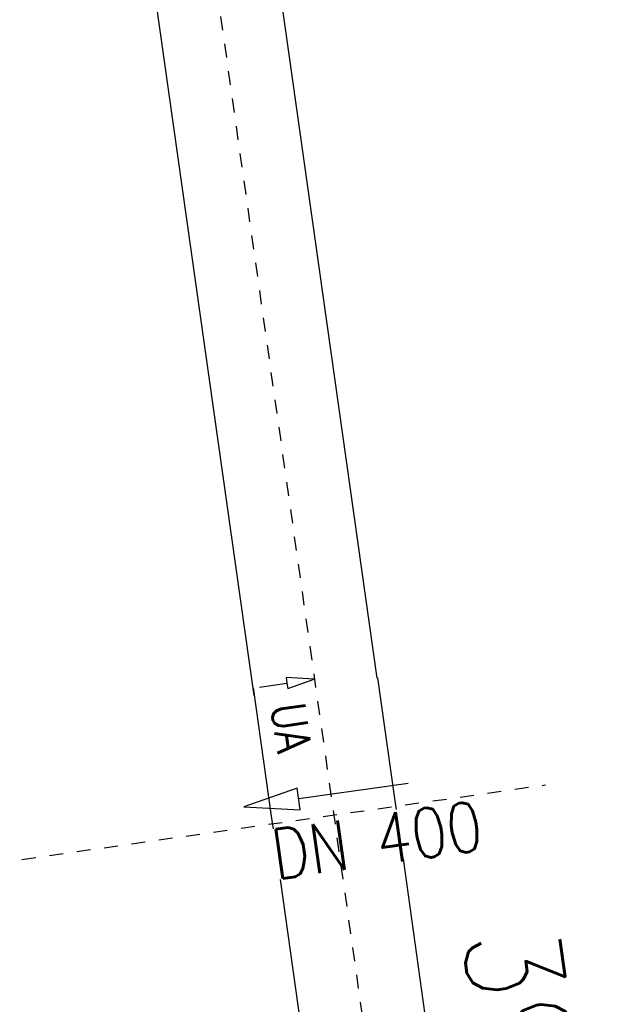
# Model space of a CAD drawing. Extents: x 446457 to 447032, y 444506 to 445688.
# Tile 39 of 43: x 446617 to 446639, y 445551 to 445586. Entities that reach past the tile are written whole.
import ezdxf

# ---------------------------------------------------------------- set-up
doc = ezdxf.new("R2010")
doc.units = 0
doc.header["$LTSCALE"] = 2
doc.header["$MEASUREMENT"] = 0
doc.linetypes.add('ACAD_ISO10W100W', pattern=[0.5, 0.25, -0.25])
doc.linetypes.add('STRICHLINIEX2', pattern=[0.5, 0.25, -0.25])
for name, color, linetype in [('Bahnachse', 7, 'CONTINUOUS'), ('Durchlässe', 15, 'CONTINUOUS'), ('FBR', 8, 'CONTINUOUS'), ('Gleisachse', 7, 'CONTINUOUS')]:
    doc.layers.add(name, color=color, linetype=linetype)
doc.styles.add('ROMANS', font='romans.shx', dxfattribs={"width": 0.8})

msp = doc.modelspace()

# ---------------------------------------------------------------- linework, layer by layer
at = {"layer": 'Bahnachse', "linetype": 'Continuous'}
for p, q in [((446627.713, 445562.431), (446626.695, 445562.485)), ((446626.695, 445562.485), (446626.724, 445562.287)), ((446626.753, 445562.089), (446627.713, 445562.431)), ((446625.734, 445562.143), (446626.724, 445562.287)), ((446626.724, 445562.287), (446626.753, 445562.089))]:
    msp.add_line(p, q, dxfattribs=at)
at = {"layer": 'Bahnachse', "linetype": 'ACAD_ISO10W100W', "flags": 128}
msp.add_lwpolyline([(446615.903, 445645.793), (446629.658, 445548.762)], dxfattribs=at)
at = {"layer": 'Durchlässe', "linetype": 'STRICHLINIEX2'}
msp.add_line((446615.165, 445555.628), (446636.069, 445558.603), dxfattribs=at)
at = {"layer": 'Durchlässe', "linetype": 'Continuous'}
for p, q in [((446627.095, 445558.491), (446625.171, 445557.813)), ((446627.208, 445557.699), (446627.095, 445558.491)), ((446631.111, 445558.659), (446627.151, 445558.095)), ((446625.171, 445557.813), (446627.208, 445557.699))]:
    msp.add_line(p, q, dxfattribs=at)
at = {"layer": 'FBR'}
msp.add_lwpolyline([(446685.671, 445499.677, 0.000084), (446690.294, 445466.915, 0.000171), (446692.589, 445450.715), (446699.698, 445400.648, -0.000017), (446702.648, 445379.847, -0.000012), (446706.64, 445351.684, -0.000142), (446710.164, 445326.768, 0.000095), (446713.688, 445301.853, 0.000489), (446717.261, 445276.798, -0.000535), (446720.835, 445251.744, -0.000318), (446724.222, 445227.7, 0.000352), (446727.61, 445203.657, 0.000005), (446731.551, 445175.831, 0.000006), (446734.439, 445155.439, 0.000005), (446738.345, 445127.869, 0.000006), (446741.348, 445106.672, 0.000262)], format="xyb", dxfattribs=at)
at = {"layer": 'Gleisachse', "linetype": 'Continuous'}
for p, q in [((446621.89, 445619.669), (446629.981, 445562.468)), ((446617.435, 445619.039), (446625.525, 445561.838)), ((446630.002, 445562.471), (446630.616, 445558.109)), ((446625.508, 445562.117), (446626.161, 445557.478)), ((446630.616, 445558.109), (446630.672, 445557.714)), ((446626.161, 445557.478), (446626.227, 445557.011)), ((446630.923, 445555.928), (446645.333, 445453.567)), ((446626.483, 445555.187), (446640.877, 445452.939))]:
    msp.add_line(p, q, dxfattribs=at)

# ---------------------------------------------------------------- texts
at = {"layer": 'Bahnachse', "linetype": 'Continuous', "style": 'ROMANS', "oblique": 360}
for s, height, width, p in [('UA', 1.25, 0.833667, (446626.137, 445561.478)), ('39,2', 3.5, 0.8337, (446633.039, 445553.163))]:
    msp.add_text(s, height=height, rotation=278.0112, dxfattribs=dict(at, width=width)).set_placement(p)
at = {"layer": 'Durchlässe', "linetype": 'Continuous', "style": 'ROMANS', "oblique": 360, "width": 0.8337}
msp.add_text('DN 400', height=1.8, rotation=8.1012, dxfattribs=at).set_placement((446626.32, 445555.181))

doc.saveas('drawing.dxf')
